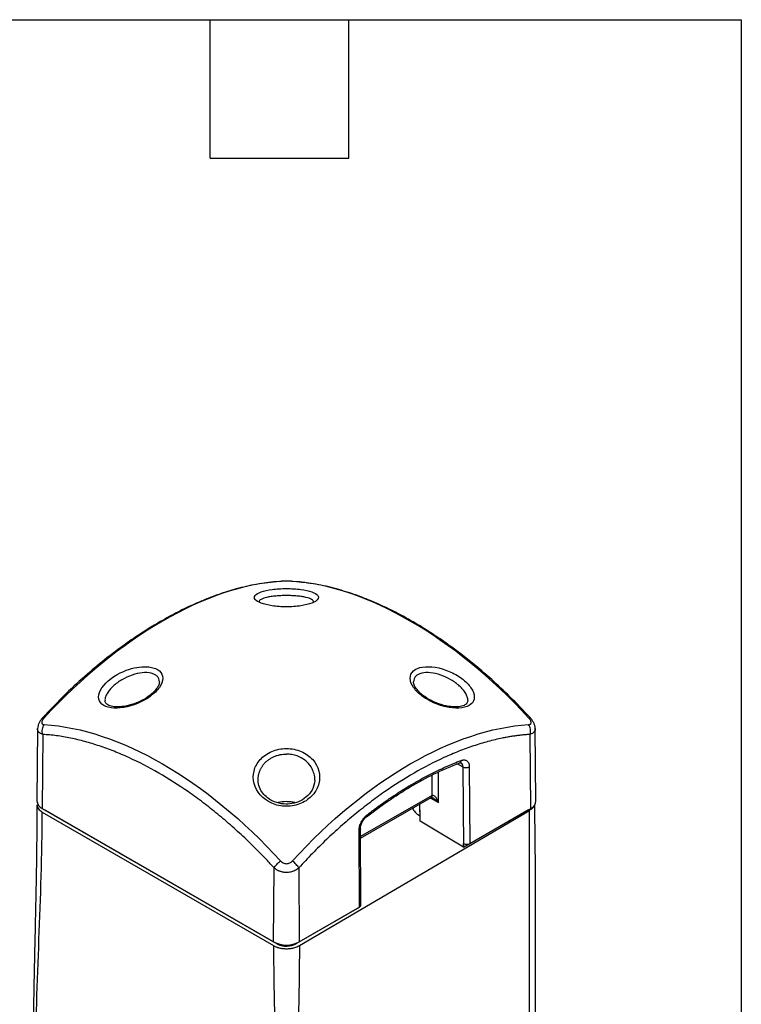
# Model space of a CAD drawing. Header units: millimetres. Extents: x 13 to 546, y 13 to 419.
# Tile 13 of 13: x 467 to 546, y 311 to 419. Entities that reach past the tile are written whole.
import ezdxf

# ---------------------------------------------------------------- set-up
doc = ezdxf.new("R2010")
doc.units = ezdxf.units.MM
doc.header["$LTSCALE"] = 2
doc.layers.add('TEXT', color=140, linetype='Continuous', lineweight=25)

msp = doc.modelspace()

# ---------------------------------------------------------------- linework, layer by layer
for p, q in [((468.698, 341.113), (468.613, 333.154)), ((469.259, 340.464), (469.198, 332.332)), ((522.932, 332.332), (522.87, 340.464)), ((523.516, 333.154), (523.431, 341.113)), ((514.894, 337.238), (515.467, 336.897)), ((515.112, 337.333), (515.262, 337.352)), ((512.077, 333.762), (512.09, 335.992)), ((512.786, 332.962), (512.805, 336.328)), ((515.467, 336.897), (515.534, 328.065)), ((516.18, 336.897), (516.244, 328.471)), ((512.077, 333.762), (504.206, 329.218)), ((504.207, 329.053), (511.974, 333.536)), ((510.719, 332.812), (510.738, 331.514)), ((510.768, 330.914), (510.753, 332.832)), ((511.882, 333.484), (512.786, 332.962)), ((469.198, 332.332), (494.653, 317.637)), ((469.199, 331.919), (494.646, 317.229)), ((469.45, 332.186), (469.609, 332.091)), ((469.609, 332.091), (469.609, 332.095)), ((495.064, 317.396), (469.609, 332.091)), ((497.487, 317.236), (522.791, 332.101)), ((510.738, 331.514), (510.763, 331.499)), ((515.54, 328.061), (522.521, 332.091)), ((516.244, 328.471), (522.932, 332.332)), ((522.521, 332.091), (522.68, 332.186)), ((522.521, 332.095), (522.521, 332.091)), ((515.534, 328.065), (510.768, 330.914)), ((504.114, 321.469), (504.053, 329.886)), ((504.261, 321.674), (504.199, 330.09)), ((494.653, 317.637), (494.715, 325.769)), ((497.415, 325.769), (497.476, 317.637)), ((504.117, 321.467), (497.186, 317.466)), ((497.476, 317.637), (504.114, 321.469)), ((504.117, 321.471), (504.117, 321.467)), ((495.064, 317.454), (495.064, 317.396)), ((497.186, 317.466), (497.186, 317.498))]:
    msp.add_line(p, q)
for centre, radius, start, end in [((512.314, 333.352), 0.474, 119.15202, 120.00899), ((469.591, 333.231), 0.981, 184.49479, 246.35096), ((496.065, 328.835), 4.233, 77.40775, 102.64316), ((522.538, 333.231), 0.981, 293.64904, 355.50521), ((496.065, 320.36), 3.067, 242.60967, 297.39033), ((496.058, 319.472), 2.302, 244.43463, 299.33749)]:
    msp.add_arc(centre, radius, start, end)
for centre, major_axis, ratio, start_param, end_param in [((512.86, 332.738), (3, 0), 0.5772438, 3.3628891, 3.9269527), ((515.89, 328.675), (0.5, 0), 0.5772877, 3.9532509, 5.4978252), ((503.761, 321.673), (0.5, 0), 0.5772891, 5.497824, 6.287411)]:
    msp.add_ellipse(centre, major_axis=major_axis, ratio=ratio, start_param=start_param, end_param=end_param)
for points, knots in [([(495.277, 357.29), (494.444, 357.206), (492.895, 357.051), (490.665, 356.526), (488.775, 355.939), (487.24, 355.361), (486.034, 354.848), (485.033, 354.385), (484.103, 353.924), (483.153, 353.423), (482.16, 352.866), (481.041, 352.198), (479.709, 351.347), (478.1, 350.237), (476.217, 348.821), (474.078, 347.047), (471.697, 344.877), (470.082, 343.18), (469.23, 342.285)], [0, 0, 0, 0, 0.1009485, 0.1875481, 0.259867, 0.3179241, 0.361724, 0.3958817, 0.4304863, 0.4658914, 0.5020948, 0.5414168, 0.5910053, 0.65135, 0.7224317, 0.8042305, 0.8967399, 1, 1, 1, 1]), ([(496.065, 354.501), (496.065, 354.501), (496.065, 354.501), (496.065, 354.501), (496.608, 354.501), (497.695, 354.58), (498.743, 354.84), (499.557, 355.234), (499.799, 355.847), (498.248, 356.409), (496.062, 356.549), (494.434, 356.444), (493.182, 356.159), (492.284, 355.628), (492.75, 354.997), (494.437, 354.579), (495.522, 354.501), (496.065, 354.501)], [-1.9458161, -1.9458161, -1.9458161, -1.9458161, -1.9458098, -1.9458098, -1.9458098, -1.8068225, -1.6678352, -1.5983415, -1.3898606, -1.1118859, -0.9728986, -0.8339113, -0.694924, -0.5559367, -0.2779621, -0.1389748, 0.0000063, 0.0000063, 0.0000063, 0.0000063]), ([(496.721, 357.302), (496.7, 357.303), (496.658, 357.306), (496.586, 357.309), (496.509, 357.312), (496.399, 357.315), (496.252, 357.318), (496.063, 357.319), (495.875, 357.318), (495.697, 357.315), (495.565, 357.31), (495.471, 357.306), (495.429, 357.303), (495.408, 357.302)], [0, 0, 0, 0, 0.0627829, 0.1256507, 0.1888444, 0.2512491, 0.3773389, 0.5001112, 0.6251207, 0.7500131, 0.8747447, 0.9368675, 1, 1, 1, 1]), ([(522.899, 342.285), (522.156, 343.069), (520.763, 344.539), (518.747, 346.42), (516.999, 347.93), (515.53, 349.105), (514.355, 349.989), (513.463, 350.625), (512.753, 351.114), (512.106, 351.545), (511.416, 351.988), (510.478, 352.567), (509.209, 353.303), (507.482, 354.214), (505.593, 355.083), (503.572, 355.87), (501.492, 356.521), (499.206, 357.055), (497.663, 357.209), (496.852, 357.29)], [0, 0, 0, 0, 0.0902763, 0.1690683, 0.2364062, 0.2922866, 0.336696, 0.3696212, 0.3927992, 0.4164443, 0.4422163, 0.4701162, 0.5213477, 0.5840684, 0.6632754, 0.7335069, 0.8130177, 0.9018275, 1, 1, 1, 1]), ([(499.057, 355.064), (499.014, 355.153), (498.928, 355.33), (498.367, 355.515), (497.772, 355.629), (497.248, 355.693), (496.671, 355.732), (496.064, 355.746), (495.459, 355.732), (494.881, 355.693), (494.359, 355.629), (493.753, 355.516), (493.252, 355.33), (493.004, 355.152), (493.076, 355.063), (493.077, 355.062)], [0, 0, 0, 0, 0.1258862, 0.2512528, 0.313508, 0.3754941, 0.4375869, 0.499578, 0.5614325, 0.6233746, 0.6854892, 0.7479723, 0.8732077, 0.9990259, 1, 1, 1, 1]), ([(482.458, 346.646), (482.458, 346.647), (482.458, 346.647), (482.458, 346.647), (482.458, 346.96), (482.199, 347.516), (481.327, 347.878), (479.98, 347.965), (477.841, 347.483), (475.789, 345.965), (475.271, 344.544), (475.66, 343.724), (476.702, 343.318), (478.615, 343.372), (480.802, 344.272), (482.2, 345.636), (482.459, 346.333), (482.458, 346.646)], [-1.9458161, -1.9458161, -1.9458161, -1.9458161, -1.9458098, -1.9458098, -1.9458098, -1.8068225, -1.6678352, -1.5983415, -1.3898606, -1.1118859, -0.9728986, -0.8339113, -0.694924, -0.5559367, -0.2779621, -0.1389748, 0.0000063, 0.0000063, 0.0000063, 0.0000063]), ([(509.671, 346.646), (509.671, 346.333), (509.929, 345.634), (510.977, 344.614), (512.422, 343.82), (514.515, 343.201), (516.34, 343.444), (516.858, 344.548), (516.469, 345.606), (515.427, 346.645), (513.514, 347.735), (511.328, 348.1), (509.93, 347.515), (509.671, 346.96), (509.671, 346.647), (509.671, 346.647), (509.671, 346.647), (509.671, 346.646)], [-0.0000336, -0.0000336, -0.0000336, -0.0000336, 0.1389202, 0.2779075, 0.4168948, 0.5558821, 0.8338568, 0.9728441, 1.1118314, 1.2508187, 1.389806, 1.6677806, 1.806768, 1.9457553, 1.9457553, 1.9457553, 1.9457888, 1.9457888, 1.9457888, 1.9457888]), ([(482.088, 346.259), (482.076, 346.372), (482.051, 346.598), (481.863, 346.871), (481.573, 347.081), (481.06, 347.262), (480.226, 347.294), (479.088, 347.035), (477.952, 346.515), (477.129, 345.914), (476.619, 345.388), (476.326, 344.982), (476.157, 344.589), (476.086, 344.321), (476.11, 344.206), (476.111, 344.199)], [0, 0, 0, 0, 0.061747, 0.1236613, 0.1856936, 0.2479846, 0.3726672, 0.4980686, 0.623549, 0.7485115, 0.8105661, 0.8723524, 0.934245, 0.9960364, 1, 1, 1, 1]), ([(516.018, 344.202), (516.02, 344.208), (516.042, 344.323), (515.972, 344.589), (515.802, 344.982), (515.51, 345.389), (515.002, 345.916), (514.177, 346.516), (513.041, 347.032), (511.903, 347.293), (511.068, 347.264), (510.556, 347.081), (510.266, 346.871), (510.078, 346.597), (510.054, 346.372), (510.041, 346.259)], [0, 0, 0, 0, 0.0037766, 0.0654313, 0.12716, 0.1890869, 0.2514009, 0.3762873, 0.5017734, 0.6272243, 0.7517418, 0.8141722, 0.8763331, 0.9382517, 1, 1, 1, 1]), ([(482.088, 346.237), (482.066, 346.105), (482.024, 345.849), (481.734, 345.403), (481.338, 344.99), (480.735, 344.514), (479.863, 344.024), (478.762, 343.633), (477.741, 343.466), (476.921, 343.509), (476.419, 343.693), (476.162, 343.908), (476.127, 344.095), (476.107, 344.201)], [0, 0, 0, 0, 0.082798, 0.1594581, 0.2296195, 0.2924422, 0.4079225, 0.5239263, 0.6371319, 0.7367358, 0.8328303, 0.9058676, 1, 1, 1, 1]), ([(516.022, 344.203), (516.003, 344.097), (515.968, 343.909), (515.712, 343.693), (515.206, 343.512), (514.388, 343.467), (513.367, 343.63), (512.265, 344.023), (511.394, 344.514), (510.791, 344.99), (510.394, 345.403), (510.105, 345.85), (510.063, 346.106), (510.042, 346.238)], [0, 0, 0, 0, 0.09432089, 0.16734467, 0.26326283, 0.36291891, 0.47610036, 0.5920385, 0.70761384, 0.7704036, 0.84044684, 0.91711339, 1, 1, 1, 1]), ([(469.231, 342.284), (469.231, 342.285), (469.245, 342.339), (469.335, 342.32), (469.424, 342.301)], [0, 0, 0, 0, 0.0155133, 1, 1, 1, 1]), ([(522.705, 342.301), (522.76, 342.313), (522.847, 342.331), (522.878, 342.291), (522.89, 342.276)], [0, 0, 0, 0, 0.6263922, 1, 1, 1, 1]), ([(469.23, 342.285), (469.162, 342.204), (469.022, 342.038), (468.855, 341.748), (468.727, 341.434), (468.708, 341.224), (468.698, 341.115)], [0, 0, 0, 0, 0.2230284, 0.4632144, 0.7219056, 1, 1, 1, 1]), ([(469.424, 342.301), (469.404, 342.279), (469.364, 342.234), (469.311, 342.165), (469.264, 342.097), (469.21, 342.006), (469.163, 341.896), (469.144, 341.777), (469.164, 341.679), (469.219, 341.605), (469.293, 341.567), (469.364, 341.549), (469.404, 341.545), (469.424, 341.544)], [0, 0, 0, 0, 0.0627829, 0.1256507, 0.1888444, 0.2512491, 0.3773389, 0.5001112, 0.6251207, 0.7500131, 0.8747447, 0.9368675, 1, 1, 1, 1]), ([(522.705, 341.544), (522.726, 341.545), (522.767, 341.549), (522.82, 341.563), (522.867, 341.582), (522.919, 341.617), (522.966, 341.679), (522.985, 341.777), (522.966, 341.896), (522.919, 342.006), (522.865, 342.097), (522.818, 342.165), (522.765, 342.234), (522.725, 342.279), (522.705, 342.301)], [0, 0, 0, 0, 0.0646932, 0.12755, 0.1891643, 0.250164, 0.3750375, 0.5000213, 0.6227312, 0.7488173, 0.8111707, 0.8743799, 0.9372144, 1, 1, 1, 1]), ([(523.431, 341.115), (523.421, 341.224), (523.402, 341.434), (523.274, 341.748), (523.108, 342.038), (522.967, 342.204), (522.899, 342.285)], [0, 0, 0, 0, 0.27809924, 0.53678547, 0.77696737, 1, 1, 1, 1]), ([(469.259, 340.464), (469.172, 340.499), (469, 340.567), (468.783, 340.771), (468.652, 340.96), (468.701, 341.113), (468.702, 341.117)], [0, 0, 0, 0, 0.26026148, 0.51159467, 0.98763115, 1, 1, 1, 1]), ([(494.715, 325.769), (494.573, 325.923), (494.29, 326.233), (493.861, 326.69), (493.43, 327.141), (492.994, 327.587), (492.556, 328.027), (492.114, 328.461), (491.302, 329.243), (490.106, 330.341), (488.516, 331.696), (486.906, 332.967), (484.741, 334.54), (482.011, 336.279), (479.277, 337.695), (477.108, 338.623), (475.493, 339.215), (473.896, 339.699), (472.582, 340.012), (471.544, 340.205), (470.772, 340.322), (470.009, 340.411), (469.509, 340.447), (469.259, 340.464)], [0, 0, 0, 0, 0.0177763, 0.0355711, 0.0533887, 0.0712336, 0.08911, 0.1070222, 0.1249746, 0.1873011, 0.24993, 0.3123426, 0.3749569, 0.5000013, 0.6250456, 0.6876463, 0.7500726, 0.8126878, 0.875028, 0.9064124, 0.9376871, 0.9688752, 1, 1, 1, 1]), ([(522.87, 340.464), (522.728, 340.455), (522.443, 340.436), (522.011, 340.396), (521.576, 340.347), (521.138, 340.289), (520.696, 340.221), (520.252, 340.143), (519.435, 339.985), (518.233, 339.699), (516.637, 339.215), (515.021, 338.623), (512.852, 337.695), (510.119, 336.279), (507.388, 334.54), (505.224, 332.967), (503.613, 331.696), (502.023, 330.341), (500.715, 329.14), (499.684, 328.139), (498.917, 327.367), (498.159, 326.579), (497.663, 326.039), (497.415, 325.769)], [0, 0, 0, 0, 0.0177763, 0.0355711, 0.0533887, 0.0712336, 0.08911, 0.1070222, 0.1249746, 0.1873011, 0.24993, 0.3123426, 0.3749569, 0.5000013, 0.6250456, 0.6876463, 0.7500726, 0.8126878, 0.875028, 0.9064124, 0.9376871, 0.9688752, 1, 1, 1, 1]), ([(523.427, 341.117), (523.429, 341.113), (523.477, 340.96), (523.346, 340.771), (523.129, 340.567), (522.958, 340.499), (522.87, 340.464)], [0, 0, 0, 0, 0.0122938, 0.4883783, 0.7397276, 1, 1, 1, 1]), ([(496.065, 338.908), (495.502, 338.908), (494.376, 338.68), (493.07, 337.752), (492.385, 336.46), (492.373, 334.575), (493.807, 332.91), (496.067, 332.436), (497.753, 332.792), (499.05, 333.743), (499.978, 335.48), (499.501, 337.441), (497.752, 338.68), (496.628, 338.908), (496.065, 338.908), (496.065, 338.908), (496.065, 338.908), (496.065, 338.908)], [2.0275944, 2.0275944, 2.0275944, 2.0275944, 2.1723954, 2.3172257, 2.4620559, 2.6068862, 2.8965467, 3.041377, 3.1862072, 3.3310375, 3.4758677, 3.7655283, 3.9103585, 4.0551888, 4.0551888, 4.0551888, 4.055218, 4.055218, 4.055218, 4.055218]), ([(492.949, 335.472), (492.949, 335.527), (492.951, 335.636), (492.966, 335.796), (492.99, 335.951), (493.022, 336.1), (493.062, 336.243), (493.108, 336.38), (493.16, 336.51), (493.217, 336.635), (493.279, 336.753), (493.344, 336.864), (493.412, 336.97), (493.482, 337.069), (493.554, 337.162), (493.628, 337.249), (493.701, 337.33), (493.775, 337.405), (493.909, 337.531), (494.115, 337.698), (494.411, 337.886), (494.724, 338.039), (495.051, 338.159), (495.386, 338.243), (495.725, 338.296), (495.952, 338.302), (496.065, 338.305)], [0, 0, 0, 0, 0.0383886, 0.0757318, 0.1120291, 0.14728, 0.1814841, 0.2146412, 0.2467512, 0.2778141, 0.3078299, 0.336799, 0.3647218, 0.391599, 0.4174314, 0.4422201, 0.4659665, 0.4886724, 0.5103397, 0.5844657, 0.6570399, 0.7281524, 0.7978992, 0.8663826, 0.9337113, 1, 1, 1, 1]), ([(499.17, 335.422), (499.174, 335.439), (499.227, 335.675), (499.113, 336.113), (498.873, 336.796), (498.423, 337.388), (497.831, 337.837), (497.27, 338.106), (496.674, 338.274), (496.266, 338.295), (496.065, 338.305)], [0, 0, 0, 0, 0.0118893, 0.1651363, 0.2990415, 0.5080906, 0.6375536, 0.7623269, 0.882944, 1, 1, 1, 1]), ([(504.879, 331.414), (505.648, 331.99), (507.238, 333.183), (509.729, 334.755), (512.382, 336.207), (514.184, 336.95), (515.112, 337.333)], [0, 0, 0, 0, 0.226682, 0.4689371, 0.7267271, 1, 1, 1, 1]), ([(504.926, 331.608), (505.081, 331.728), (505.391, 331.967), (505.858, 332.316), (506.326, 332.658), (506.794, 332.992), (507.264, 333.318), (507.735, 333.636), (508.206, 333.947), (508.679, 334.249), (509.153, 334.544), (509.627, 334.831), (510.235, 335.188), (510.973, 335.603), (511.842, 336.063), (512.708, 336.493), (513.571, 336.893), (514.431, 337.265), (515.002, 337.488), (515.288, 337.599)], [0, 0, 0, 0, 0.0453786, 0.0907404, 0.136096, 0.1814563, 0.2268318, 0.2722335, 0.3176718, 0.3631576, 0.4087015, 0.454314, 0.5000057, 0.5836963, 0.6671562, 0.7504507, 0.8336454, 0.9168065, 1, 1, 1, 1]), ([(515.106, 337.344), (515.128, 337.349), (515.188, 337.363), (515.254, 337.457), (515.277, 337.552), (515.288, 337.599)], [0, 0, 0, 0, 0.2253437, 0.6125805, 1, 1, 1, 1]), ([(515.467, 336.897), (515.457, 336.986), (515.436, 337.164), (515.348, 337.314), (515.27, 337.34), (515.256, 337.344)], [0, 0, 0, 0, 0.4531475, 0.9054169, 1, 1, 1, 1]), ([(515.288, 337.599), (515.312, 337.608), (515.36, 337.625), (515.432, 337.643), (515.502, 337.654), (515.57, 337.658), (515.67, 337.654), (515.794, 337.627), (515.928, 337.552), (516.037, 337.438), (516.108, 337.304), (516.152, 337.167), (516.175, 337.038), (516.179, 336.944), (516.18, 336.897)], [0, 0, 0, 0, 0.0496703, 0.0992645, 0.1490372, 0.1992405, 0.2501201, 0.3753392, 0.4999353, 0.6241776, 0.7496512, 0.8336352, 0.9167005, 1, 1, 1, 1]), ([(515.467, 336.897), (515.559, 336.843), (515.69, 336.811), (515.955, 336.811), (516.087, 336.843), (516.18, 336.897)], [0, 0, 0, 0, 0.5, 0.5, 1, 1, 1, 1]), ([(499.178, 335.426), (499.12, 335.058), (499.014, 334.38), (498.306, 333.55), (497.421, 333.02), (496.47, 332.782), (495.457, 332.805), (494.596, 333.077), (493.924, 333.506), (493.431, 334.005), (493.039, 334.658), (492.978, 335.162), (492.946, 335.427)], [0, 0, 0, 0, 0.1444244, 0.2659082, 0.3674971, 0.4631234, 0.5545355, 0.6625787, 0.73164, 0.8109525, 0.9005141, 1, 1, 1, 1]), ([(511.973, 333.537), (511.974, 333.537), (512.012, 333.545), (512.059, 333.619), (512.071, 333.715), (512.077, 333.762)], [0, 0, 0, 0, 0.0067489, 0.5033744, 1, 1, 1, 1]), ([(512.083, 333.766), (512.137, 333.796), (512.268, 333.787), (512.534, 333.536), (512.709, 333.188), (512.786, 332.962)], [-1.5707963, -1.5707963, -1.5707963, -1.5707963, -1.1219539, -0.6731114, 0.0001523, 0.0001523, 0.0001523, 0.0001523]), ([(468.613, 332.732), (468.61, 331.656), (468.605, 329.671), (468.57, 326.946), (468.532, 324.707), (468.496, 322.814), (468.46, 321.1), (468.424, 319.491), (468.39, 317.953), (468.356, 316.393), (468.318, 314.614), (468.276, 312.508), (468.236, 310.053), (468.201, 307.248), (468.196, 305.26), (468.193, 304.209)], [0, 0, 0, 0, 0.1133141, 0.2090166, 0.2870389, 0.3489981, 0.4081587, 0.4673875, 0.518207, 0.5699038, 0.631418, 0.7051825, 0.7912019, 0.8894762, 1, 1, 1, 1]), ([(468.615, 332.732), (468.622, 332.656), (468.637, 332.501), (468.795, 332.21), (469.04, 332.034), (469.199, 331.919)], [0, 0, 0, 0, 0.2523783, 0.5166296, 1, 1, 1, 1]), ([(497.004, 332.961), (496.964, 332.971), (496.799, 333.013), (496.483, 333.055), (496.206, 333.064), (496.065, 333.068)], [0, 0, 0, 0, 0.1341518, 0.5596882, 1, 1, 1, 1]), ([(511.981, 333.541), (511.981, 333.541), (511.979, 333.541), (511.999, 333.544), (512.039, 333.537), (512.099, 333.521), (512.155, 333.493), (512.194, 333.473)], [0, 0, 0, 0, 0.1194664, 0.3807082, 0.5198365, 0.6687089, 1, 1, 1, 1]), ([(512.194, 333.473), (512.195, 333.472), (512.307, 333.417), (512.517, 333.248), (512.693, 333.061), (512.786, 332.962)], [0, 0, 0, 0, 0.0044506, 0.4711814, 1, 1, 1, 1]), ([(522.791, 332.101), (522.971, 332.217), (523.21, 332.37), (523.257, 332.567), (523.268, 332.615)], [0, 0, 0, 0, 0.75816362, 1, 1, 1, 1]), ([(523.374, 188.65), (523.406, 191.247), (523.472, 196.622), (523.433, 204.794), (523.434, 212.616), (523.431, 219.859), (523.409, 226.321), (523.42, 231.185), (523.42, 234.466), (523.418, 236.239), (523.412, 237.779), (523.406, 239.008), (523.399, 240.019), (523.392, 241.036), (523.381, 242.281), (523.368, 243.878), (523.352, 245.822), (523.348, 248.156), (523.353, 250.618), (523.357, 252.949), (523.375, 254.845), (523.387, 256.397), (523.395, 257.821), (523.398, 259.329), (523.401, 263.319), (523.392, 269.601), (523.403, 278.206), (523.431, 287.088), (523.426, 296.436), (523.466, 306.166), (523.46, 315.749), (523.492, 324.63), (523.409, 330.209), (523.372, 332.749)], [0, 0, 0, 0, 0.0539839, 0.1117244, 0.1700811, 0.2167706, 0.2624841, 0.3046252, 0.3179767, 0.3307445, 0.3415192, 0.3499973, 0.356311, 0.3624996, 0.3711335, 0.382213, 0.3957377, 0.411603, 0.430811, 0.4469965, 0.4601598, 0.4703006, 0.4793547, 0.4898736, 0.5017241, 0.5624603, 0.6207111, 0.6808608, 0.747346, 0.8153132, 0.8833609, 0.9468879, 1, 1, 1, 1]), ([(504.053, 329.886), (504.053, 329.915), (504.054, 329.973), (504.061, 330.062), (504.074, 330.155), (504.092, 330.249), (504.126, 330.393), (504.188, 330.587), (504.293, 330.825), (504.424, 331.054), (504.559, 331.242), (504.689, 331.392), (504.805, 331.509), (504.886, 331.575), (504.926, 331.608)], [0, 0, 0, 0, 0.0496685, 0.0992619, 0.1490345, 0.1992377, 0.2501168, 0.3753316, 0.4999349, 0.6241806, 0.749654, 0.8336345, 0.9167001, 1, 1, 1, 1]), ([(504.877, 331.416), (504.879, 331.417), (504.91, 331.424), (504.932, 331.491), (504.928, 331.569), (504.926, 331.608)], [0, 0, 0, 0, 0.0401032, 0.5199384, 1, 1, 1, 1]), ([(522.791, 187.836), (522.789, 188.587), (522.791, 189.338), (522.79, 190.841), (522.79, 191.593), (522.791, 193.847), (522.791, 195.349), (522.79, 199.858), (522.791, 202.863), (522.791, 211.88), (522.791, 217.891), (522.791, 235.924), (522.791, 247.946), (522.79, 271.99), (522.791, 284.013), (522.79, 302.046), (522.791, 308.057), (522.791, 317.073), (522.79, 320.079), (522.791, 324.587), (522.791, 326.09), (522.79, 328.344), (522.791, 329.095), (522.791, 330.598), (522.789, 331.35), (522.791, 332.101)], [0, 0, 0, 0, 0.015625, 0.015625, 0.03125, 0.03125, 0.0625, 0.0625, 0.125, 0.125, 0.25, 0.25, 0.5, 0.5, 0.75, 0.75, 0.875, 0.875, 0.9375, 0.9375, 0.96875, 0.96875, 0.984375, 0.984375, 1, 1, 1, 1]), ([(504.199, 330.09), (504.209, 330.205), (504.227, 330.434), (504.376, 330.809), (504.598, 331.16), (504.785, 331.329), (504.879, 331.414)], [0, 0, 0, 0, 0.2479072, 0.4972379, 0.7477042, 1, 1, 1, 1]), ([(504.198, 330.091), (504.198, 330.09), (504.211, 330.052), (504.17, 329.974), (504.092, 329.915), (504.053, 329.886)], [0, 0, 0, 0, 0.0207067, 0.5103533, 1, 1, 1, 1]), ([(495.408, 326.543), (495.429, 326.521), (495.471, 326.478), (495.543, 326.42), (495.62, 326.368), (495.73, 326.31), (495.877, 326.258), (496.066, 326.237), (496.254, 326.259), (496.432, 326.319), (496.564, 326.4), (496.658, 326.478), (496.7, 326.521), (496.721, 326.543)], [0, 0, 0, 0, 0.0627829, 0.1256507, 0.1888444, 0.2512491, 0.3773389, 0.5001112, 0.6251207, 0.7500131, 0.8747447, 0.9368675, 1, 1, 1, 1]), ([(494.715, 325.769), (494.746, 325.744), (494.809, 325.694), (494.911, 325.626), (495.017, 325.564), (495.127, 325.51), (495.239, 325.461), (495.355, 325.42), (495.472, 325.384), (495.59, 325.356), (495.709, 325.334), (495.828, 325.318), (495.947, 325.309), (496.105, 325.305), (496.305, 325.316), (496.544, 325.354), (496.78, 325.418), (497.008, 325.509), (497.224, 325.624), (497.351, 325.72), (497.415, 325.769)], [0, 0, 0, 0, 0.0446097, 0.0886522, 0.1321377, 0.175077, 0.217481, 0.2593612, 0.3007298, 0.3415992, 0.3819823, 0.4218926, 0.4613442, 0.5003516, 0.5791352, 0.6595793, 0.7417913, 0.825871, 0.9119118, 1, 1, 1, 1]), ([(494.646, 317.229), (494.677, 317.212), (494.737, 317.178), (494.835, 317.132), (494.937, 317.089), (495.043, 317.05), (495.154, 317.015), (495.354, 316.961), (495.657, 316.906), (496.068, 316.883), (496.48, 316.907), (496.822, 316.972), (497.094, 317.053), (497.303, 317.136), (497.425, 317.203), (497.487, 317.236)], [0, 0, 0, 0, 0.0403497, 0.0803665, 0.1202099, 0.1600415, 0.200023, 0.2403143, 0.369196, 0.5001941, 0.6295965, 0.7600589, 0.8401315, 0.9196791, 1, 1, 1, 1]), ([(497.487, 317.236), (497.486, 316.803), (497.485, 315.914), (497.473, 314.544), (497.455, 313.106), (497.43, 311.601), (497.398, 310.005), (497.356, 308.273), (497.292, 305.857), (497.203, 302.798), (497.113, 299.739), (497.049, 297.323), (497, 295.254), (496.958, 293.023), (496.927, 290.626), (496.923, 289.097), (496.921, 288.361)], [0, 0, 0, 0, 0.0455178, 0.0932706, 0.1432599, 0.1954871, 0.2499532, 0.3089355, 0.3749687, 0.5000012, 0.6250335, 0.6909751, 0.7500483, 0.839518, 0.9228331, 1, 1, 1, 1])]:
    msp.add_open_spline(points, degree=3, knots=knots)
for points in [[(495.408, 357.302), (491.354, 357.041), (486.904, 355.513), (482.444, 352.938)], [(522.705, 342.301), (514.521, 351.186), (504.83, 356.781), (496.721, 357.302)], [(482.444, 352.938), (477.985, 350.364), (473.516, 346.744), (469.424, 342.301)], [(469.259, 340.464), (469.204, 340.641), (469.177, 341.04), (469.321, 341.402), (469.424, 341.544)], [(469.424, 341.544), (477.608, 341.066), (487.299, 335.472), (495.408, 326.543)], [(496.721, 326.543), (504.83, 335.472), (514.521, 341.066), (522.705, 341.544)], [(522.87, 340.464), (522.925, 340.641), (522.953, 341.04), (522.809, 341.402), (522.705, 341.544)], [(512.083, 333.766), (512.083, 333.661), (512.046, 333.579), (511.983, 333.542)], [(468.486, 303.875), (468.485, 313.36), (469.199, 322.434), (469.199, 331.919)], [(515.54, 328.061), (515.542, 328.196), (515.544, 328.331), (515.546, 328.466)], [(515.534, 328.065), (515.536, 328.064), (515.538, 328.062), (515.54, 328.061)], [(494.715, 325.769), (494.771, 325.881), (494.966, 326.152), (495.26, 326.427), (495.408, 326.543)], [(497.415, 325.769), (497.358, 325.881), (497.163, 326.152), (496.869, 326.427), (496.721, 326.543)], [(494.646, 317.229), (494.646, 307.744), (495.217, 297.929), (495.217, 288.443)]]:
    msp.add_open_spline(points, degree=3)
at = {"layer": 'TEXT'}
for p, q in [((12.7, 419.1), (546.1, 419.1)), ((487.68, 403.86), (487.68, 419.1)), ((502.92, 403.86), (502.92, 419.1)), ((546.1, 419.1), (546.1, 12.7)), ((487.68, 403.86), (502.92, 403.86))]:
    msp.add_line(p, q, dxfattribs=at)

doc.saveas('drawing.dxf')
